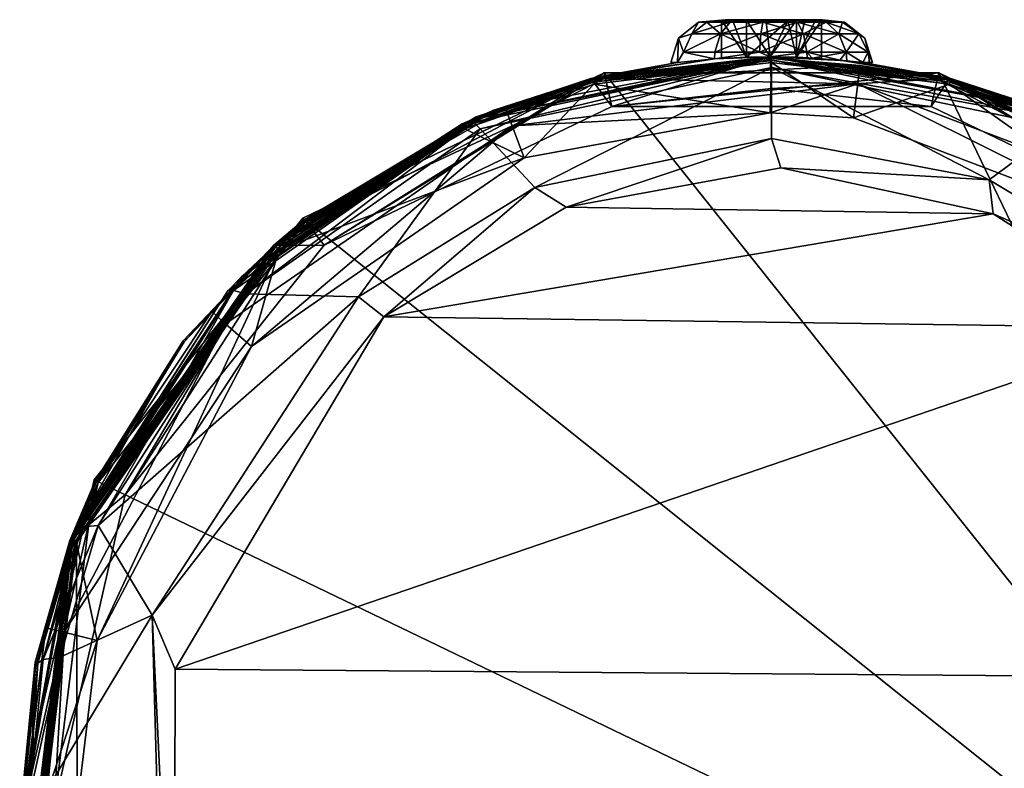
# Model space of a CAD drawing. Header units: centimetres. Extents: x -4.1 to 1.2, y -21.4 to 5.6.
# Tile 44 of 45: x -4.1 to -0.6, y 3 to 5.6. Entities that reach past the tile are written whole.
import ezdxf

# ---------------------------------------------------------------- set-up
doc = ezdxf.new("R2010")
doc.units = ezdxf.units.CM
doc.layers.get('0').update_dxf_attribs({"true_color": 0x5890e1})

msp = doc.modelspace()

# ---------------------------------------------------------------- meshes
at = {"color": 93, "true_color": 0x57e157}
mesh = msp.add_polyface(dxfattribs=at)
corners = [(-1.6822, 5.6136, 43.2922), (-1.7116, 5.6136, 43.1726), (-1.7353, 5.5722, 43.3201), (-1.81, 5.4711, 43.1726), (-1.7866, 5.4711, 43.2992), (-1.783, 5.5576, 43.1726), (-1.7653, 5.5075, 43.3358), (-1.6346, 5.5722, 43.4337), (-1.6561, 5.4841, 43.4648), (-2.3263, 5.135, 51.4429), (-1.4597, 5.2938, 51.4429), (-2.3693, 5.2484, 51.0525), (-2.0451, 5.4146, 50.5123), (-1.1504, 5.3964, 51.0525), (-2.0463, 5.4202, 50.183), (-1.4597, 5.4863, 50.183), (-2.0906, 5.4097, 50.183), (-2.0474, 5.4251, 50.183), (-2.0918, 5.4146, 42.563), (-1.4597, 5.4914, 50.183), (-1.7866, 5.4711, 43.046), (-1.6561, 5.4841, 42.8804), (-1.4597, 5.4914, 42.563), (-2.0865, 5.4146, 51.4632), (-1.4544, 5.4878, 51.4516), (-2.0864, 5.4141, 51.4583), (-1.4544, 5.4783, 51.4442), (-2.0853, 5.4097, 51.4497), (-2.0834, 5.4019, 51.4442), (-1.4544, 5.4711, 51.4429), (-2.0817, 5.3949, 51.4429), (-1.4546, 5.2034, 53.5643), (-2.2889, 5.0311, 53.6487), (-2.1788, 4.9615, 53.7156), (-1.4612, 5.4817, 53.2281), (-2.4825, 5.2375, 53.3817), (-1.4546, 5.4542, 53.2746), (-2.516, 5.2687, 53.2782), (-1.4544, 5.4914, 53.1749), (-1.4544, 5.4914, 52.722), (-2.4336, 5.3031, 52.8179), (-2.0172, 5.3162, 42.563), (-1.4544, 5.3796, 42.563), (-2.0172, 5.3162, 42.5122), (-1.7653, 5.5075, 43.0095), (-1.7353, 5.5722, 43.0252), (-1.6346, 5.5722, 42.9115)]
mesh.append_faces([[corners[k] for k in face] for face in [(0, 1, 2), (3, 4, 5), (5, 4, 6), (2, 5, 6), (2, 1, 5), (4, 8, 6), (9, 10, 11), (12, 11, 13), (14, 12, 15), (14, 16, 12), (17, 4, 18), (17, 8, 4), (17, 19, 8), (4, 20, 18), (18, 20, 21), (22, 18, 21), (23, 24, 25), (25, 26, 27), (27, 26, 28), (31, 32, 33), (34, 35, 36), (37, 34, 38), (39, 40, 38), (39, 23, 40), (31, 36, 32), (41, 42, 43), (3, 5, 20), (20, 5, 44), (44, 5, 45), (1, 45, 5), (21, 20, 44), (20, 4, 3)]], dxfattribs={"color": 93})
mesh.append_faces([[corners[k] for k in face] for face in [(14, 19, 17), (30, 10, 9)]], dxfattribs={"vtx0": -1, "vtx2": -1, "color": 93})
mesh.append_faces([[corners[k] for k in face] for face in [(16, 14, 17), (18, 22, 41)]], dxfattribs={"vtx1": -1, "vtx2": -1, "color": 93})
mesh.append_faces([[corners[k] for k in face] for face in [(7, 2, 6), (29, 30, 28), (44, 45, 46)]], dxfattribs={"vtx2": -1, "color": 93})
mesh = msp.add_polyface(dxfattribs=at)
corners = [(-1.6304, 5.4859, 43.1726), (-1.5424, 5.4901, 43.325), (-1.5424, 5.4901, 43.0202), (-1.4597, 5.4914, 43.325), (-1.4597, 5.4914, 43.0202), (-1.7653, 5.5075, 43.3358), (-1.6538, 5.5075, 43.4617), (-1.6346, 5.5722, 43.4337), (-1.6561, 5.4841, 43.4648), (-1.4966, 5.5075, 43.5212), (-1.4597, 5.4914, 43.5268), (-1.4926, 5.5722, 43.4876), (-2.3693, 5.2484, 51.0525), (-1.4597, 5.2938, 51.4429), (-1.1504, 5.3964, 51.0525), (-2.0451, 5.4146, 50.5123), (-1.1426, 5.4614, 50.5123), (-1.4597, 5.4863, 50.183), (-1.4597, 5.4914, 50.183), (-1.4597, 5.4914, 42.563), (-1.6561, 5.4841, 42.8804), (-1.4597, 5.4914, 42.8185), (-1.4544, 5.4914, 51.4632), (-1.4544, 5.4878, 51.4516), (-2.0865, 5.4146, 51.4632), (-1.4544, 5.4783, 51.4442), (-2.0864, 5.4141, 51.4583), (-2.0834, 5.4019, 51.4442), (-1.4544, 5.4711, 51.4429), (-1.4546, 5.2034, 53.5643), (-2.1788, 4.9615, 53.7156), (-1.422, 5.1002, 53.6479), (-1.4544, 5.4914, 52.722), (-1.4544, 5.3796, 42.563), (-0.8914, 5.3162, 42.5122), (-2.0172, 5.3162, 42.5122), (-0.8643, 5.4351, 42.5122), (-2.0445, 5.4351, 42.5122), (-2.0445, 5.4351, 37.9402), (-1.7653, 5.5075, 43.0095), (-1.6538, 5.5075, 42.8836), (-1.6346, 5.5722, 42.9115), (-1.4966, 5.5075, 42.824), (-1.4926, 5.5722, 42.8577), (-1.3418, 5.5722, 42.876), (-2.0463, 5.4202, 50.183), (-2.0172, 5.3162, 42.563), (-2.0817, 5.3949, 51.4429), (-1.5424, 5.621, 43.325), (-1.6304, 5.621, 43.1726), (-1.5894, 5.6148, 43.2436), (-1.5424, 5.621, 43.0202), (-1.5894, 5.6148, 43.1017), (-1.3966, 5.6181, 43.0202)]
mesh.append_faces([[corners[k] for k in face] for face in [(0, 1, 2), (5, 8, 6), (6, 8, 9), (9, 8, 10), (12, 13, 14), (15, 14, 16), (15, 16, 17), (8, 18, 10), (19, 20, 21), (22, 23, 24), (23, 25, 26), (29, 30, 31), (22, 24, 32), (33, 34, 35), (20, 39, 40), (21, 20, 42), (42, 20, 40)]], dxfattribs={"color": 93})
mesh.append_faces([[corners[k] for k in face] for face in [(2, 49, 0)]], dxfattribs={"vtx0": -1, "color": 93})
mesh.append_faces([[corners[k] for k in face] for face in [(35, 36, 37), (19, 33, 46), (1, 49, 50), (2, 52, 49), (53, 2, 4)]], dxfattribs={"vtx0": -1, "vtx2": -1, "color": 93})
mesh.append_faces([[corners[k] for k in face] for face in [(45, 17, 18)]], dxfattribs={"vtx1": -1, "vtx2": -1, "color": 93})
mesh.append_faces([[corners[k] for k in face] for face in [(1, 3, 4), (4, 2, 1), (5, 6, 7), (7, 6, 9), (9, 11, 7), (27, 25, 28), (38, 37, 36), (41, 40, 39), (42, 43, 44), (43, 42, 40), (40, 41, 43), (47, 28, 13), (3, 1, 48), (1, 0, 49), (2, 51, 52)]], dxfattribs={"vtx2": -1, "color": 93})
mesh = msp.add_polyface(dxfattribs=at)
corners = [(-1.1883, 5.4774, 43.4083), (-1.1915, 5.5075, 43.4055), (-1.311, 5.4872, 43.4971), (-1.3298, 5.5075, 43.501), (-1.4597, 5.4914, 43.5268), (-1.4966, 5.5075, 43.5212), (-1.4926, 5.5722, 43.4876), (-1.3418, 5.5722, 43.4693), (-1.2168, 5.5722, 43.383), (-0.6864, 5.0581, 53.6355), (-1.4546, 5.4542, 53.2746), (-1.4546, 5.2034, 53.5643), (-1.4544, 5.4914, 52.722), (-0.8222, 5.4146, 51.4632), (-1.4544, 5.4914, 51.4632), (-0.8234, 5.4097, 51.4497), (-1.4544, 5.4878, 51.4516), (-1.4544, 5.4783, 51.4442), (-0.8253, 5.4019, 51.4442), (-0.827, 5.3949, 51.4429), (-1.4544, 5.4711, 51.4429), (-1.4597, 5.2938, 51.4429), (-1.165, 5.276, 51.4429), (-1.1504, 5.3964, 51.0525), (-1.4597, 5.4914, 42.563), (-1.3286, 5.4881, 42.841), (-1.2129, 5.4798, 42.9119), (-1.4597, 5.4914, 42.8185), (-1.4597, 5.4914, 50.183), (-2.0172, 5.3162, 42.5122), (-0.8914, 5.3162, 42.5122), (-0.8643, 5.4351, 42.5122), (-0.8643, 5.4351, 37.9402), (-2.0445, 5.4351, 37.9402), (-1.3298, 5.5075, 42.8443), (-1.4966, 5.5075, 42.824), (-1.3418, 5.5722, 42.876), (-1.2168, 5.5722, 42.9622), (-1.1915, 5.5075, 42.9398), (-1.2784, 5.4852, 43.1726), (-1.3664, 5.4898, 43.0202), (-1.3664, 5.4898, 43.325), (-1.4597, 5.4914, 43.0202), (-1.4597, 5.4914, 43.325), (-1.4597, 5.4863, 50.183), (-0.8718, 5.4251, 50.183), (-0.8274, 5.4146, 42.563), (-1.4544, 5.3796, 42.563), (-1.2784, 5.621, 43.1726), (-1.3664, 5.621, 43.325), (-1.3379, 5.6159, 43.2758), (-1.3966, 5.6181, 43.0202)]
mesh.append_faces([[corners[k] for k in face] for face in [(0, 1, 2), (2, 3, 4), (2, 1, 3), (3, 5, 4), (9, 10, 11), (12, 13, 14), (14, 15, 16), (17, 16, 18), (21, 22, 23), (24, 25, 26), (24, 27, 25), (28, 0, 2), (4, 28, 2), (34, 26, 25), (27, 34, 25), (27, 35, 34), (34, 38, 26), (39, 40, 41)]], dxfattribs={"color": 93})
mesh.append_faces([[corners[k] for k in face] for face in [(41, 48, 39), (43, 49, 41)]], dxfattribs={"vtx0": -1, "color": 93})
mesh.append_faces([[corners[k] for k in face] for face in [(44, 45, 28), (41, 50, 48), (51, 42, 40)]], dxfattribs={"vtx0": -1, "vtx2": -1, "color": 93})
mesh.append_faces([[corners[k] for k in face] for face in [(29, 30, 31), (24, 46, 47)]], dxfattribs={"vtx1": -1, "vtx2": -1, "color": 93})
mesh.append_faces([[corners[k] for k in face] for face in [(6, 5, 3), (3, 7, 6), (7, 3, 1), (1, 8, 7), (19, 20, 17), (31, 32, 33), (36, 34, 35), (37, 38, 34), (34, 36, 37), (40, 42, 43), (43, 41, 40), (22, 21, 20), (40, 39, 48), (41, 49, 50)]], dxfattribs={"vtx2": -1, "color": 93})
mesh = msp.add_polyface(dxfattribs=at)
corners = [(-1.6304, 5.621, 43.1726), (-1.6181, 5.6223, 43.2585), (-1.5894, 5.6148, 43.2436), (-1.7116, 5.6136, 43.1726), (-1.6822, 5.6136, 43.2922), (-1.4766, 5.6223, 43.3561), (-1.4729, 5.6152, 43.325), (-1.5424, 5.621, 43.325), (-1.5593, 5.6223, 43.3247), (-1.6005, 5.6136, 43.3844), (-1.3888, 5.6223, 43.3455), (-1.4854, 5.6136, 43.428), (-1.4926, 5.5722, 43.4876), (-1.3418, 5.5722, 43.4693), (-1.3631, 5.6136, 43.4131), (-1.6346, 5.5722, 43.4337), (-1.7353, 5.5722, 43.3201), (-1.4766, 5.6223, 42.9891), (-1.5593, 5.6223, 43.0205), (-1.5424, 5.621, 43.0202), (-1.6181, 5.6223, 43.0868), (-1.5894, 5.6148, 43.1017), (-1.6822, 5.6136, 43.0531), (-1.6005, 5.6136, 42.9609), (-1.7353, 5.5722, 43.0252), (-1.6346, 5.5722, 42.9115), (-1.4854, 5.6136, 42.9173), (-1.3966, 5.6181, 43.0202), (-1.4926, 5.5722, 42.8577), (-1.3631, 5.6136, 42.9321), (-1.4597, 5.4914, 43.325), (-1.5424, 5.4901, 43.325), (-1.5424, 5.4901, 43.0202)]
mesh.append_faces([[corners[k] for k in face] for face in [(0, 1, 2), (0, 3, 1), (1, 3, 4), (5, 6, 7), (8, 7, 2), (1, 8, 2), (6, 5, 10), (8, 5, 7), (17, 18, 19), (0, 20, 3), (0, 21, 20), (20, 21, 18), (3, 22, 24), (3, 20, 22), (21, 19, 18), (19, 27, 17)]], dxfattribs={"color": 93})
mesh.append_faces([[corners[k] for k in face] for face in [(31, 2, 7)]], dxfattribs={"vtx0": -1, "color": 93})
mesh.append_faces([[corners[k] for k in face] for face in [(30, 7, 6)]], dxfattribs={"vtx0": -1, "vtx2": -1, "color": 93})
mesh.append_faces([[corners[k] for k in face] for face in [(4, 9, 8), (8, 1, 4), (11, 12, 13), (5, 11, 14), (15, 12, 11), (11, 9, 15), (9, 11, 5), (5, 8, 9), (16, 15, 9), (9, 4, 16), (22, 20, 18), (18, 23, 22), (22, 23, 25), (25, 24, 22), (17, 26, 23), (23, 18, 17), (26, 28, 25), (25, 23, 26), (29, 26, 17), (28, 26, 29), (27, 19, 32)]], dxfattribs={"vtx2": -1, "color": 93})
mesh = msp.add_polyface(dxfattribs=at)
corners = [(-1.1971, 5.6136, 43.1726), (-1.2749, 5.6223, 43.2168), (-1.2045, 5.6136, 43.2342), (-1.2784, 5.621, 43.1726), (-1.3379, 5.6159, 43.2758), (-1.316, 5.6223, 43.2952), (-1.3664, 5.621, 43.325), (-1.3888, 5.6223, 43.3455), (-1.4729, 5.6152, 43.325), (-1.2618, 5.6136, 43.3432), (-1.2168, 5.5722, 43.383), (-1.1463, 5.5722, 43.2485), (-1.3418, 5.5722, 43.4693), (-1.3631, 5.6136, 43.4131), (-1.4854, 5.6136, 43.428), (-1.4766, 5.6223, 43.3561), (-1.2749, 5.6223, 43.1284), (-1.3003, 5.6169, 43.1346), (-1.2045, 5.6136, 43.1111), (-1.4766, 5.6223, 42.9891), (-1.3966, 5.6181, 43.0202), (-1.3888, 5.6223, 42.9998), (-1.3664, 5.621, 43.0202), (-1.316, 5.6223, 43.0501), (-1.3631, 5.6136, 42.9321), (-1.2618, 5.6136, 43.002), (-1.2168, 5.5722, 42.9622), (-1.3418, 5.5722, 42.876), (-1.4926, 5.5722, 42.8577), (-1.1463, 5.5722, 43.0967), (-1.3664, 5.4898, 43.0202), (-1.4597, 5.4914, 43.325)]
mesh.append_faces([[corners[k] for k in face] for face in [(0, 1, 2), (0, 3, 1), (1, 3, 4), (5, 4, 6), (7, 6, 8), (4, 5, 1), (7, 5, 6), (3, 16, 17), (3, 0, 16), (16, 0, 18), (19, 20, 21), (22, 17, 23), (21, 22, 23), (21, 20, 22), (16, 23, 17)]], dxfattribs={"color": 93})
mesh.append_faces([[corners[k] for k in face] for face in [(30, 17, 22), (20, 30, 22)]], dxfattribs={"vtx0": -1, "color": 93})
mesh.append_faces([[corners[k] for k in face] for face in [(30, 3, 17), (31, 8, 6)]], dxfattribs={"vtx0": -1, "vtx2": -1, "color": 93})
mesh.append_faces([[corners[k] for k in face] for face in [(9, 10, 11), (11, 2, 9), (2, 1, 5), (5, 9, 2), (12, 13, 14), (13, 7, 15), (9, 5, 7), (7, 13, 9), (13, 12, 10), (10, 9, 13), (19, 21, 24), (23, 25, 24), (24, 21, 23), (18, 25, 23), (23, 16, 18), (25, 26, 27), (27, 24, 25), (24, 27, 28), (18, 29, 26), (26, 25, 18)]], dxfattribs={"vtx2": -1, "color": 93})
mesh = msp.add_polyface(dxfattribs=at)
corners = [(-1.1971, 5.6136, 43.1726), (-1.1463, 5.5722, 43.2485), (-1.1257, 5.5576, 43.1726), (-1.2045, 5.6136, 43.2342), (-1.1134, 5.5075, 43.2567), (-1.0988, 5.4711, 43.1726), (-1.1883, 5.4774, 43.4083), (-1.1326, 5.4711, 43.3241), (-1.1915, 5.5075, 43.4055), (-1.109, 5.4711, 43.2578), (-1.2168, 5.5722, 43.383), (-1.4544, 5.4914, 53.1749), (-0.4751, 5.3031, 53.2621), (-1.4544, 5.4914, 52.722), (-0.8234, 5.4097, 51.4497), (-0.8253, 5.4019, 51.4442), (-1.4544, 5.4878, 51.4516), (-1.4544, 5.4783, 51.4442), (-0.827, 5.3949, 51.4429), (-0.8742, 5.4146, 50.5123), (-1.1426, 5.4614, 50.5123), (-1.1504, 5.3964, 51.0525), (-1.4597, 5.4863, 50.183), (-0.8729, 5.4202, 50.183), (-1.2129, 5.4798, 42.9119), (-1.1326, 5.4711, 43.0211), (-0.8274, 5.4146, 42.563), (-1.4597, 5.4914, 42.563), (-0.8718, 5.4251, 50.183), (-1.4597, 5.4914, 50.183), (-0.6864, 5.0581, 53.6355), (-1.4546, 5.2034, 53.5643), (-1.422, 5.1002, 53.6479), (-1.4612, 5.4817, 53.2281), (-0.4136, 5.2659, 53.3323), (-1.4546, 5.4542, 53.2746), (-1.4544, 5.3796, 42.563), (-0.8914, 5.3162, 42.563), (-0.8914, 5.3162, 42.5122), (-1.2045, 5.6136, 43.1111), (-1.1463, 5.5722, 43.0967), (-1.1134, 5.5075, 43.0886), (-1.109, 5.4711, 43.0875), (-1.1915, 5.5075, 42.9398), (-1.2168, 5.5722, 42.9622), (-1.165, 5.276, 51.4429), (-1.4544, 5.4711, 51.4429)]
mesh.append_faces([[corners[k] for k in face] for face in [(0, 1, 2), (0, 3, 1), (2, 4, 5), (2, 1, 4), (6, 7, 8), (8, 7, 4), (4, 7, 9), (5, 4, 9), (11, 12, 13), (14, 15, 16), (19, 20, 21), (22, 20, 23), (24, 25, 26), (27, 24, 26), (28, 7, 6), (6, 29, 28), (30, 31, 32), (33, 12, 11), (34, 33, 35), (36, 37, 38), (39, 0, 40), (5, 41, 2), (5, 42, 41), (41, 42, 25), (43, 25, 24), (25, 43, 41), (0, 2, 40), (40, 2, 41)]], dxfattribs={"color": 93})
mesh.append_faces([[corners[k] for k in face] for face in [(5, 25, 42)]], dxfattribs={"vtx0": -1, "color": 93})
mesh.append_faces([[corners[k] for k in face] for face in [(26, 37, 36), (45, 46, 18), (5, 7, 25)]], dxfattribs={"vtx0": -1, "vtx2": -1, "color": 93})
mesh.append_faces([[corners[k] for k in face] for face in [(22, 23, 28)]], dxfattribs={"vtx1": -1, "vtx2": -1, "color": 93})
mesh.append_faces([[corners[k] for k in face] for face in [(10, 8, 4), (4, 1, 10), (17, 15, 18), (40, 41, 43), (43, 44, 40), (5, 9, 7)]], dxfattribs={"vtx2": -1, "color": 93})
mesh = msp.add_polyface(dxfattribs=at)
corners = [(-2.0451, 5.4146, 50.5123), (-2.3926, 5.3096, 50.5123), (-2.3693, 5.2484, 51.0525), (-3.0999, 4.9066, 50.5123), (-2.4942, 5.2749, 50.183), (-2.0906, 5.4097, 50.183), (-3.2113, 4.827, 42.563), (-2.4962, 5.2796, 50.183), (-2.0918, 5.4146, 42.563), (-2.0918, 5.4146, 50.183), (-2.0474, 5.4251, 50.183), (-2.545, 5.2558, 51.4632), (-2.0864, 5.4141, 51.4583), (-2.0853, 5.4097, 51.4497), (-2.5434, 5.2524, 51.4516), (-2.5396, 5.2438, 51.4442), (-2.5366, 5.2373, 51.4429), (-2.0834, 5.4019, 51.4442), (-2.0817, 5.3949, 51.4429), (-2.0865, 5.4146, 51.4632), (-3.2061, 4.827, 51.4632), (-3.2057, 4.8266, 51.4583), (-3.1973, 4.8173, 51.4442), (-2.516, 5.2687, 53.2782), (-2.5068, 5.2609, 53.3348), (-1.4612, 5.4817, 53.2281), (-3.3715, 4.6672, 53.5591), (-2.4825, 5.2375, 53.3817), (-1.4544, 5.4914, 53.1749), (-2.4336, 5.3031, 52.8179), (-3.3223, 4.7177, 53.1162), (-3.2061, 4.827, 51.8419), (-2.2889, 5.0311, 53.6487), (-1.4546, 5.4542, 53.2746), (-2.0172, 5.3162, 42.563), (-2.0172, 5.3162, 42.5122), (-3.0317, 4.8277, 42.5122), (-2.0445, 5.4351, 42.5122), (-3.1077, 4.923, 42.5122), (-2.0445, 5.4351, 37.9402), (-3.1077, 4.923, 37.9402), (-3.1034, 4.9111, 50.183), (-3.0317, 4.8277, 42.563), (-2.3263, 5.135, 51.4429), (-3.1926, 4.8119, 51.4429)]
mesh.append_faces([[corners[k] for k in face] for face in [(0, 1, 2), (2, 1, 3), (3, 1, 4), (4, 1, 5), (5, 1, 0), (6, 7, 8), (8, 7, 9), (10, 8, 9), (11, 12, 13), (14, 13, 15), (14, 11, 13), (11, 19, 12), (13, 17, 15), (11, 14, 20), (14, 15, 21), (23, 24, 25), (23, 26, 24), (25, 24, 27), (28, 29, 23), (23, 29, 30), (29, 19, 11), (31, 29, 11), (32, 33, 27)]], dxfattribs={"color": 93})
mesh.append_faces([[corners[k] for k in face] for face in [(18, 43, 16)]], dxfattribs={"vtx0": -1, "vtx1": -1, "color": 93})
mesh.append_faces([[corners[k] for k in face] for face in [(36, 37, 38), (5, 10, 9), (4, 9, 7), (8, 34, 42), (43, 44, 16)]], dxfattribs={"vtx0": -1, "vtx2": -1, "color": 93})
mesh.append_faces([[corners[k] for k in face] for face in [(36, 35, 37), (4, 5, 9), (41, 4, 7)]], dxfattribs={"vtx1": -1, "vtx2": -1, "color": 93})
mesh.append_faces([[corners[k] for k in face] for face in [(16, 15, 17), (17, 18, 16), (22, 15, 16), (34, 35, 36), (37, 39, 40), (40, 38, 37)]], dxfattribs={"vtx2": -1, "color": 93})
mesh = msp.add_polyface(dxfattribs=at)
corners = [(-0.4379, 5.2426, 53.3792), (-1.4546, 5.4542, 53.2746), (-0.6864, 5.0581, 53.6355), (-0.3637, 5.2558, 51.4632), (-0.4577, 5.2961, 51.4632), (-0.4577, 5.2961, 52.8215), (-0.8222, 5.4146, 51.4632), (-1.4544, 5.4914, 52.722), (-0.4751, 5.3031, 53.2621), (-0.367, 5.2487, 51.4472), (-0.3721, 5.2373, 51.4429), (-0.8253, 5.4019, 51.4442), (-1.4544, 5.4914, 51.4632), (-0.8223, 5.4141, 51.4583), (-0.8234, 5.4097, 51.4497), (-0.364, 5.2552, 51.4583), (-0.827, 5.3949, 51.4429), (-0.8742, 5.4146, 50.5123), (-0.0024, 4.9609, 51.0525), (0.0348, 5.0149, 50.5123), (-1.1504, 5.3964, 51.0525), (-1.165, 5.276, 51.4429), (-0.0713, 4.8612, 51.4429), (-0.8729, 5.4202, 50.183), (-1.1426, 5.4614, 50.5123), (-0.8286, 5.4097, 50.183), (0.1842, 4.9111, 50.183), (-0.8274, 5.4146, 50.183), (-0.8274, 5.4146, 42.563), (-0.8718, 5.4251, 50.183), (0.1874, 4.9151, 50.183), (-1.1326, 5.4711, 43.0211), (-1.1326, 5.4711, 43.3241), (0.2887, 4.8173, 51.4442), (0.2973, 4.827, 51.4632), (-0.4136, 5.2659, 53.3323), (-1.4612, 5.4817, 53.2281), (-0.8914, 5.3162, 42.5122), (-0.8914, 5.3162, 42.563), (0.123, 4.8277, 42.563), (0.123, 4.8277, 42.5122), (-0.8643, 5.4351, 42.5122), (-0.8643, 5.4351, 37.9402), (0.199, 4.923, 42.5122)]
mesh.append_faces([[corners[k] for k in face] for face in [(0, 1, 2), (3, 4, 5), (5, 4, 6), (7, 5, 6), (8, 5, 7), (9, 10, 11), (12, 13, 14), (12, 6, 13), (13, 6, 4), (15, 4, 3), (15, 13, 4), (15, 14, 13), (15, 9, 14), (14, 9, 11), (10, 16, 11), (17, 18, 19), (17, 20, 18), (23, 24, 17), (25, 17, 19), (26, 25, 19), (25, 23, 17), (27, 28, 29), (27, 30, 28), (31, 32, 28), (28, 32, 29), (9, 15, 33), (35, 1, 0), (8, 36, 35)]], dxfattribs={"color": 93})
mesh.append_faces([[corners[k] for k in face] for face in [(25, 27, 29), (28, 39, 38), (22, 16, 10)]], dxfattribs={"vtx0": -1, "vtx2": -1, "color": 93})
mesh.append_faces([[corners[k] for k in face] for face in [(37, 40, 41), (25, 26, 27), (23, 25, 29), (22, 21, 16)]], dxfattribs={"vtx1": -1, "vtx2": -1, "color": 93})
mesh.append_faces([[corners[k] for k in face] for face in [(20, 21, 22), (15, 3, 34), (37, 38, 39), (42, 41, 43)]], dxfattribs={"vtx2": -1, "color": 93})
mesh = msp.add_polyface(dxfattribs=at)
corners = [(0.7676, 3.3767, 54.4533), (0.9195, 3.843, 54.0728), (0.0023, 4.6459, 53.8366), (0.3936, 4.6624, 53.6664), (0.44, 4.691, 53.1298), (1.0194, 3.7766, 52.7187), (0.44, 4.691, 51.9595), (0.4135, 4.7177, 53.5355), (0.9991, 3.8291, 53.9521), (0.8118, 4.042, 51.0525), (0.8698, 4.0723, 50.5123), (0.0348, 5.0149, 50.5123), (0.7044, 3.9856, 51.4429), (-0.0024, 4.9609, 51.0525), (-0.0713, 4.8612, 51.4429), (0.9157, 3.9937, 50.183), (0.2887, 4.8233, 50.183), (0.292, 4.827, 50.183), (0.9203, 3.9959, 50.183), (0.292, 4.827, 42.563), (1.0103, 3.7865, 42.563), (0.2887, 4.8173, 51.4442), (0.294, 4.8233, 51.4497), (1.0108, 3.7847, 51.4497), (0.297, 4.8266, 51.4583), (0.2973, 4.827, 51.4632), (1.0156, 3.7865, 51.4632), (1.0033, 3.7819, 51.4442), (0.9966, 3.7793, 51.4429), (0.2839, 4.8119, 51.4429), (1.015, 3.7863, 51.4583), (-0.0427, 4.5361, 53.923), (0.6552, 3.3004, 54.5257), (0.7826, 1.9064, 55.1694), (0.4373, 4.6736, 53.6189), (-3.5576, 3.333, 54.5099), (0.8249, 3.9475, 42.563), (0.8249, 3.9475, 42.5122), (0.123, 4.8277, 42.5122), (0.123, 4.8277, 42.563), (0.9348, 4.0003, 42.5122), (0.199, 4.923, 42.5122), (0.9348, 4.0003, 37.9402), (0.199, 4.923, 37.9402), (0.9348, 1.6993, 37.9402), (-3.1077, 4.923, 37.9402), (-2.0445, 5.4351, 37.9402), (-0.8643, 5.4351, 37.9402)]
mesh.append_faces([[corners[k] for k in face] for face in [(0, 1, 2), (2, 1, 3), (4, 5, 6), (7, 8, 4), (15, 16, 10), (17, 18, 19), (19, 18, 20), (0, 31, 32), (33, 0, 32), (0, 2, 31), (3, 1, 34), (34, 8, 7), (26, 25, 6), (35, 32, 31)]], dxfattribs={"color": 93})
mesh.append_faces([[corners[k] for k in face] for face in [(37, 40, 41), (15, 18, 17), (19, 36, 39), (12, 29, 28), (44, 45, 46), (44, 46, 47), (44, 47, 43), (44, 43, 42)]], dxfattribs={"vtx0": -1, "vtx2": -1, "color": 93})
mesh.append_faces([[corners[k] for k in face] for face in [(38, 37, 41), (16, 15, 17), (19, 20, 36), (12, 14, 29)]], dxfattribs={"vtx1": -1, "vtx2": -1, "color": 93})
mesh.append_faces([[corners[k] for k in face] for face in [(9, 10, 11), (12, 9, 13), (13, 14, 12), (21, 22, 23), (24, 25, 26), (27, 28, 29), (29, 21, 27), (22, 24, 30), (36, 37, 38), (38, 39, 36), (40, 42, 43), (43, 41, 40)]], dxfattribs={"vtx2": -1, "color": 93})
mesh = msp.add_polyface(dxfattribs=at)
corners = [(-0.4379, 5.2426, 53.3792), (0.0023, 4.6459, 53.8366), (0.3936, 4.6624, 53.6664), (-0.6864, 5.0581, 53.6355), (0.44, 4.691, 51.9595), (-0.3637, 5.2558, 51.4632), (-0.4577, 5.2961, 52.8215), (0.44, 4.691, 53.1298), (0.4135, 4.7177, 53.5355), (-0.4751, 5.3031, 53.2621), (-0.0713, 4.8612, 51.4429), (-0.0024, 4.9609, 51.0525), (-1.1504, 5.3964, 51.0525), (0.0348, 5.0149, 50.5123), (0.8118, 4.042, 51.0525), (0.1842, 4.9111, 50.183), (0.23, 4.8738, 50.183), (0.2887, 4.8233, 50.183), (0.8698, 4.0723, 50.5123), (-0.8274, 5.4146, 42.563), (0.1874, 4.9151, 50.183), (0.292, 4.827, 42.563), (0.2333, 4.8776, 50.183), (0.292, 4.827, 50.183), (-0.364, 5.2552, 51.4583), (0.294, 4.8233, 51.4497), (0.2887, 4.8173, 51.4442), (-0.367, 5.2487, 51.4472), (-0.3721, 5.2373, 51.4429), (0.2973, 4.827, 51.4632), (0.297, 4.8266, 51.4583), (0.2839, 4.8119, 51.4429), (-1.422, 5.1002, 53.6479), (-0.6727, 4.9383, 53.7269), (-0.0427, 4.5361, 53.923), (-0.4136, 5.2659, 53.3323), (0.4373, 4.6736, 53.6189), (-2.822, 4.5749, 53.9042), (-2.1788, 4.9615, 53.7156), (0.123, 4.8277, 42.563), (0.123, 4.8277, 42.5122), (-0.8914, 5.3162, 42.5122), (0.199, 4.923, 42.5122), (-0.8643, 5.4351, 42.5122), (0.199, 4.923, 37.9402), (-0.8643, 5.4351, 37.9402), (-0.8274, 5.4146, 50.183)]
mesh.append_faces([[corners[k] for k in face] for face in [(0, 1, 2), (0, 3, 1), (4, 5, 6), (7, 4, 6), (8, 7, 6), (9, 8, 6), (15, 13, 16), (16, 13, 17), (17, 13, 18), (19, 20, 21), (21, 20, 22), (23, 21, 22), (24, 25, 26), (27, 26, 28), (28, 26, 31), (30, 25, 24), (3, 32, 33), (1, 33, 34), (1, 3, 33), (2, 35, 0), (2, 36, 35), (35, 8, 9), (35, 36, 8), (4, 29, 5), (37, 34, 33), (38, 33, 32)]], dxfattribs={"color": 93})
mesh.append_faces([[corners[k] for k in face] for face in [(40, 42, 43), (17, 23, 22), (16, 22, 20), (15, 20, 46), (10, 28, 31)]], dxfattribs={"vtx0": -1, "vtx2": -1, "color": 93})
mesh.append_faces([[corners[k] for k in face] for face in [(16, 17, 22), (15, 16, 20), (19, 21, 39)]], dxfattribs={"vtx1": -1, "vtx2": -1, "color": 93})
mesh.append_faces([[corners[k] for k in face] for face in [(10, 11, 12), (13, 11, 14), (29, 30, 24), (39, 40, 41), (42, 44, 45)]], dxfattribs={"vtx2": -1, "color": 93})
mesh = msp.add_polyface(dxfattribs=at)
corners = [(-2.822, 4.5749, 53.9042), (-2.9112, 4.6457, 53.8367), (-3.639, 3.5234, 54.382), (-3.3798, 4.5509, 51.0525), (-3.0999, 4.9066, 50.5123), (-3.4288, 4.5944, 50.5123), (-2.3693, 5.2484, 51.0525), (-3.289, 4.4704, 51.4429), (-2.3263, 5.135, 51.4429), (-3.208, 4.8233, 50.183), (-3.1034, 4.9111, 50.183), (-2.4942, 5.2749, 50.183), (-3.2113, 4.827, 42.563), (-3.53, 4.4904, 50.183), (-3.2113, 4.827, 50.183), (-3.1066, 4.9151, 50.183), (-2.4962, 5.2796, 50.183), (-3.2061, 4.827, 51.4632), (-2.5434, 5.2524, 51.4516), (-3.2057, 4.8266, 51.4583), (-2.5396, 5.2438, 51.4442), (-3.2027, 4.8233, 51.4497), (-3.1973, 4.8173, 51.4442), (-2.5366, 5.2373, 51.4429), (-3.1926, 4.8119, 51.4429), (-2.2889, 5.0311, 53.6487), (-2.1788, 4.9615, 53.7156), (-2.5068, 5.2609, 53.3348), (-3.3081, 4.6564, 53.6693), (-2.4825, 5.2375, 53.3817), (-3.3715, 4.6672, 53.5591), (-3.3515, 4.668, 53.6217), (-3.2061, 4.827, 51.8419), (-2.545, 5.2558, 51.4632), (-2.516, 5.2687, 53.2782), (-3.3223, 4.7177, 53.1162), (-2.4336, 5.3031, 52.8179), (-3.8295, 3.8397, 54.0744), (-0.6727, 4.9383, 53.7269), (-0.0427, 4.5361, 53.923), (-3.5576, 3.333, 54.5099), (-3.0317, 4.8277, 42.5122), (-3.0317, 4.8277, 42.563), (-2.0172, 5.3162, 42.563), (-3.7337, 3.9475, 42.563), (-3.7337, 3.9475, 42.5122), (-3.1077, 4.923, 42.5122), (-3.1077, 4.923, 37.9402), (-3.8435, 4.0003, 37.9402), (-3.526, 4.4873, 50.183), (-2.0918, 5.4146, 42.563)]
mesh.append_faces([[corners[k] for k in face] for face in [(0, 1, 2), (3, 4, 5), (3, 6, 4), (9, 5, 4), (10, 4, 11), (10, 9, 4), (12, 13, 14), (15, 12, 14), (15, 16, 12), (17, 18, 19), (19, 20, 21), (21, 20, 22), (1, 0, 25), (25, 0, 26), (27, 28, 29), (27, 30, 31), (28, 27, 31), (17, 32, 33), (30, 34, 35), (32, 35, 36), (1, 29, 28), (37, 1, 28), (1, 25, 29), (26, 0, 38), (39, 0, 40)]], dxfattribs={"color": 93})
mesh.append_faces([[corners[k] for k in face] for face in [(10, 16, 15), (9, 15, 14), (12, 42, 44)]], dxfattribs={"vtx0": -1, "vtx2": -1, "color": 93})
mesh.append_faces([[corners[k] for k in face] for face in [(45, 41, 46), (9, 10, 15), (49, 9, 14), (12, 50, 42), (8, 7, 24)]], dxfattribs={"vtx1": -1, "vtx2": -1, "color": 93})
mesh.append_faces([[corners[k] for k in face] for face in [(7, 8, 6), (6, 3, 7), (23, 24, 22), (41, 42, 43), (44, 42, 41), (46, 47, 48)]], dxfattribs={"vtx2": -1, "color": 93})
mesh = msp.add_polyface(dxfattribs=at)
corners = [(-3.639, 3.5234, 54.382), (-3.5618, 1.9062, 55.2057), (-3.5576, 3.333, 54.5099), (-2.822, 4.5749, 53.9042), (-4.014, 3.4794, 50.5123), (-3.9504, 3.4637, 51.0525), (-3.8299, 3.9913, 50.5123), (-3.8326, 3.4347, 51.4429), (-3.289, 4.4704, 51.4429), (-3.9248, 3.7847, 50.183), (-4.0249, 2.8498, 51.0525), (-3.9037, 2.8498, 51.4429), (-3.9296, 3.7865, 42.563), (-4.0519, 3.3579, 50.183), (-3.9296, 3.7865, 50.183), (-3.8396, 3.9959, 50.183), (-3.9504, 2.2359, 51.0525), (-3.9243, 3.7865, 51.4632), (-3.9238, 3.7863, 51.4583), (-4.0761, 2.5315, 51.4583), (-3.912, 3.7819, 51.4442), (-3.9053, 3.7793, 51.4429), (-4.0566, 2.5338, 51.4429), (-3.9195, 3.7847, 51.4497), (-4.0637, 2.533, 51.4442), (-4.0716, 2.532, 51.4497), (-3.9042, 3.8259, 53.993), (-4.0421, 3.3543, 54.2176), (-4.0234, 3.3678, 54.2517), (-3.8859, 3.8348, 54.0253), (-3.8295, 3.8397, 54.0744), (-3.9637, 3.3761, 54.3045), (-3.9123, 3.8175, 53.9575), (-4.05, 3.3408, 54.1812), (-4.0956, 2.8026, 53.4673), (-3.9243, 3.7865, 52.7106), (-3.9077, 3.8291, 53.569), (-4.096, 2.846, 53.762), (-4.0077, 2.9115, 54.5354), (0.6552, 3.3004, 54.5257), (-3.7337, 3.9475, 42.563), (-3.7337, 3.9475, 42.5122), (-3.9842, 2.8498, 42.5122), (-3.9842, 2.8498, 42.563), (-3.8435, 4.0003, 42.5122), (-4.1061, 2.8498, 42.5122), (-3.8435, 4.0003, 37.9402), (-4.1061, 2.8498, 37.9402), (-4.082, 2.5314, 42.563), (0.9348, 1.6993, 37.9402), (-3.1077, 4.923, 37.9402)]
mesh.append_faces([[corners[k] for k in face] for face in [(0, 1, 2), (3, 0, 2), (4, 5, 6), (4, 6, 9), (12, 13, 14), (15, 12, 14), (26, 27, 28), (29, 28, 30), (31, 30, 28), (29, 26, 28), (32, 33, 26), (26, 33, 27), (34, 35, 17), (32, 36, 33), (35, 37, 36), (30, 31, 0), (0, 31, 38), (1, 39, 2)]], dxfattribs={"color": 93})
mesh.append_faces([[corners[k] for k in face] for face in [(13, 9, 14)]], dxfattribs={"vtx0": -1, "vtx1": -1, "color": 93})
mesh.append_faces([[corners[k] for k in face] for face in [(44, 42, 41), (9, 15, 14), (12, 40, 43), (11, 22, 21), (49, 47, 46), (49, 46, 50)]], dxfattribs={"vtx0": -1, "vtx2": -1, "color": 93})
mesh.append_faces([[corners[k] for k in face] for face in [(48, 12, 43), (7, 11, 21)]], dxfattribs={"vtx1": -1, "vtx2": -1, "color": 93})
mesh.append_faces([[corners[k] for k in face] for face in [(5, 7, 8), (7, 5, 10), (10, 11, 7), (11, 10, 16), (17, 18, 19), (20, 21, 22), (23, 20, 24), (18, 23, 25), (40, 41, 42), (42, 43, 40), (44, 45, 42), (44, 46, 47)]], dxfattribs={"vtx2": -1, "color": 93})
mesh = msp.add_polyface(dxfattribs=at)
corners = [(-3.8299, 3.9913, 50.5123), (-3.3798, 4.5509, 51.0525), (-3.4288, 4.5944, 50.5123), (-3.9504, 3.4637, 51.0525), (-3.289, 4.4704, 51.4429), (-3.9248, 3.7847, 50.183), (-3.8351, 3.9937, 50.183), (-3.526, 4.4873, 50.183), (-3.208, 4.8233, 50.183), (-3.8396, 3.9959, 50.183), (-3.53, 4.4904, 50.183), (-3.9296, 3.7865, 42.563), (-3.2113, 4.827, 42.563), (-3.2061, 4.827, 51.4632), (-3.2057, 4.8266, 51.4583), (-3.9238, 3.7863, 51.4583), (-3.9243, 3.7865, 51.4632), (-3.1973, 4.8173, 51.4442), (-3.1926, 4.8119, 51.4429), (-3.9053, 3.7793, 51.4429), (-3.912, 3.7819, 51.4442), (-3.2027, 4.8233, 51.4497), (-3.9195, 3.7847, 51.4497), (-3.3515, 4.668, 53.6217), (-3.8295, 3.8397, 54.0744), (-3.3081, 4.6564, 53.6693), (-3.3715, 4.6672, 53.5591), (-3.9123, 3.8175, 53.9575), (-3.9042, 3.8259, 53.993), (-3.8859, 3.8348, 54.0253), (-3.9243, 3.7865, 52.7106), (-3.2061, 4.827, 51.8419), (-3.3223, 4.7177, 53.1162), (-3.9077, 3.8291, 53.569), (-3.639, 3.5234, 54.382), (-2.9112, 4.6457, 53.8367), (-3.0317, 4.8277, 42.5122), (-3.7337, 3.9475, 42.5122), (-3.7337, 3.9475, 42.563), (-3.8435, 4.0003, 42.5122), (-3.1077, 4.923, 42.5122), (-3.8435, 4.0003, 37.9402), (-3.2113, 4.827, 50.183), (-3.8326, 3.4347, 51.4429)]
mesh.append_faces([[corners[k] for k in face] for face in [(0, 1, 2), (0, 3, 1), (5, 0, 6), (6, 0, 7), (7, 0, 2), (8, 7, 2), (9, 10, 11), (11, 10, 12), (23, 24, 25), (26, 27, 23), (23, 27, 28), (29, 23, 28), (29, 24, 23), (16, 30, 31), (13, 16, 31), (26, 32, 33), (27, 26, 33), (31, 30, 32), (32, 30, 33), (24, 34, 35)]], dxfattribs={"color": 93})
mesh.append_faces([[corners[k] for k in face] for face in [(39, 37, 40)]], dxfattribs={"vtx0": -1, "vtx1": -1, "color": 93})
mesh.append_faces([[corners[k] for k in face] for face in [(7, 42, 10), (6, 10, 9), (43, 19, 18)]], dxfattribs={"vtx0": -1, "vtx2": -1, "color": 93})
mesh.append_faces([[corners[k] for k in face] for face in [(6, 7, 10), (5, 6, 9), (11, 12, 38), (4, 43, 18)]], dxfattribs={"vtx1": -1, "vtx2": -1, "color": 93})
mesh.append_faces([[corners[k] for k in face] for face in [(4, 1, 3), (13, 14, 15), (15, 16, 13), (17, 18, 19), (19, 20, 17), (21, 17, 20), (20, 22, 21), (14, 21, 22), (22, 15, 14), (36, 37, 38), (41, 39, 40)]], dxfattribs={"vtx2": -1, "color": 93})
mesh = msp.add_polyface(dxfattribs=at)
corners = [(-4.0904, 2.8498, 50.5123), (-4.0249, 2.8498, 51.0525), (-3.9504, 3.4637, 51.0525), (-4.014, 3.4794, 50.5123), (-4.0932, 2.8498, 50.3476), (-3.9248, 3.7847, 50.183), (-4.0962, 2.8498, 50.183), (-4.082, 2.5314, 50.183), (-4.1013, 2.8498, 50.183), (-4.082, 2.5314, 42.563), (-4.0519, 3.3579, 50.183), (-3.9296, 3.7865, 42.563), (-4.0769, 2.532, 50.183), (-4.014, 2.2202, 50.5123), (-3.9504, 2.2359, 51.0525), (-4.0761, 2.5315, 51.4583), (-4.0767, 2.5314, 51.4632), (-3.9243, 3.7865, 51.4632), (-4.0566, 2.5338, 51.4429), (-4.0637, 2.533, 51.4442), (-3.912, 3.7819, 51.4442), (-4.0716, 2.532, 51.4497), (-3.9195, 3.7847, 51.4497), (-3.9238, 3.7863, 51.4583), (-4.096, 2.8498, 54.4116), (-4.0949, 2.7724, 54.4481), (-4.072, 2.8864, 54.4851), (-4.05, 3.3408, 54.1812), (-4.0421, 3.3543, 54.2176), (-4.0077, 2.9115, 54.5354), (-3.9637, 3.3761, 54.3045), (-4.0234, 3.3678, 54.2517), (-4.0956, 2.8026, 53.4673), (-4.0767, 2.5314, 52.9012), (-4.0756, 2.4591, 53.7226), (-4.096, 2.8498, 54.0679), (-4.096, 2.8498, 53.8839), (-4.0605, 1.9766, 54.2562), (-4.096, 2.846, 53.762), (-3.9077, 3.8291, 53.569), (-3.9243, 3.7865, 52.7106), (-4.0944, 2.7569, 54.4554), (-4.1061, 2.8498, 37.9402), (-4.1061, 2.8498, 42.5122), (-3.8435, 4.0003, 42.5122)]
mesh.append_faces([[corners[k] for k in face] for face in [(0, 3, 4), (4, 3, 5), (6, 4, 5), (7, 8, 9), (9, 8, 10), (11, 9, 10), (6, 12, 4), (13, 0, 4), (24, 25, 26), (27, 24, 28), (29, 30, 26), (26, 30, 31), (28, 26, 31), (28, 24, 26), (32, 33, 34), (35, 36, 37), (34, 38, 32), (32, 16, 33), (32, 17, 16), (39, 35, 27), (27, 35, 24), (32, 38, 40), (38, 36, 39), (39, 36, 35), (35, 41, 25), (24, 35, 25)]], dxfattribs={"color": 93})
mesh.append_faces([[corners[k] for k in face] for face in [(7, 12, 6), (10, 6, 5)]], dxfattribs={"vtx0": -1, "vtx2": -1, "color": 93})
mesh.append_faces([[corners[k] for k in face] for face in [(8, 7, 6), (10, 8, 6)]], dxfattribs={"vtx1": -1, "vtx2": -1, "color": 93})
mesh.append_faces([[corners[k] for k in face] for face in [(0, 1, 2), (2, 3, 0), (14, 1, 0), (15, 16, 17), (18, 19, 20), (19, 21, 22), (21, 15, 23), (42, 43, 44)]], dxfattribs={"vtx2": -1, "color": 93})
mesh = msp.add_polyface(dxfattribs=at)
corners = [(-3.8435, 1.6993, 42.5122), (-4.1061, 2.8498, 42.5122), (-4.1061, 2.8498, 37.9402), (-3.8435, 1.6993, 37.9402), (-3.7337, 1.7521, 42.563), (-3.9842, 2.8498, 42.563), (-3.9842, 2.8498, 42.5122), (-3.7337, 1.7521, 42.5122), (-3.9907, 2.0937, 47.2814), (-4, 2.1255, 50.183), (-4.082, 2.5314, 50.183), (-4.0115, 2.1671, 46.8328), (-4.082, 2.5314, 42.563), (-4.0069, 2.1502, 46.7121), (-3.6336, 1.3492, 42.563), (-3.943, 1.9298, 46.8477), (-3.8299, 1.7083, 50.5123), (-4.014, 2.2202, 50.5123), (-3.9951, 2.1269, 50.183), (-4.0769, 2.532, 50.183), (-4.0932, 2.8498, 50.3476), (-3.9504, 2.2359, 51.0525), (-3.8326, 2.2649, 51.4429), (-3.9037, 2.8498, 51.4429), (-4.0904, 2.8498, 50.5123), (-4.0767, 2.5314, 51.4632), (-4.0761, 2.5315, 51.4583), (-3.6279, 1.3496, 51.4583), (-4.0637, 2.533, 51.4442), (-4.0566, 2.5338, 51.4429), (-3.6117, 1.3607, 51.4429), (-4.0716, 2.532, 51.4497), (-3.6175, 1.3567, 51.4442), (-3.6241, 1.3521, 51.4497), (-4.072, 2.8864, 54.4851), (-3.8656, 0.3079, 55.804), (-4.0077, 2.9115, 54.5354), (-4.0756, 2.4591, 53.7226), (-4.0767, 2.5314, 52.9012), (-3.8901, 1.8208, 52.9382), (-4.0335, 1.941, 54.0873), (-4.0223, 2.2303, 52.603), (-4.0605, 1.9766, 54.2562), (-4.096, 2.8498, 53.8839), (-4.096, 2.846, 53.762), (-4.0538, 1.9745, 54.1559), (-3.6283, 1.3492, 51.4632), (-4.096, 2.8498, 54.0679), (-4.0178, 1.0765, 54.9726), (-4.0944, 2.7569, 54.4554), (-3.5479, 0.2905, 55.9604), (-3.639, 3.5234, 54.382)]
mesh.append_faces([[corners[k] for k in face] for face in [(8, 9, 10), (11, 10, 12), (13, 12, 14), (13, 11, 12), (11, 8, 10), (11, 13, 15), (16, 17, 18), (18, 17, 19), (19, 17, 20), (16, 21, 17), (34, 35, 36), (37, 38, 39), (40, 37, 39), (38, 41, 39), (42, 43, 44), (37, 42, 44), (37, 45, 42), (37, 40, 45), (46, 41, 25), (25, 41, 38), (47, 48, 49), (50, 51, 36)]], dxfattribs={"color": 93})
mesh.append_faces([[corners[k] for k in face] for face in [(9, 18, 19), (12, 5, 4), (22, 30, 29)]], dxfattribs={"vtx0": -1, "vtx2": -1, "color": 93})
mesh.append_faces([[corners[k] for k in face] for face in [(7, 6, 0), (10, 9, 19), (23, 22, 29)]], dxfattribs={"vtx1": -1, "vtx2": -1, "color": 93})
mesh.append_faces([[corners[k] for k in face] for face in [(0, 1, 2), (2, 3, 0), (4, 5, 6), (6, 7, 4), (21, 22, 23), (24, 17, 21), (25, 26, 27), (28, 29, 30), (31, 28, 32), (26, 31, 33), (6, 1, 0)]], dxfattribs={"vtx2": -1, "color": 93})
mesh = msp.add_polyface(dxfattribs=at)
corners = [(-3.639, 3.5234, 54.382), (-3.5479, 0.2905, 55.9604), (-3.5618, 1.9062, 55.2057), (-3.8396, 1.7036, 50.183), (-3.6336, 1.3492, 48.3593), (-3.6336, 1.3492, 50.183), (-3.9907, 2.0937, 47.2814), (-4, 2.1255, 50.183), (-3.6336, 1.3492, 44.4479), (-4.0069, 2.1502, 46.7121), (-3.6336, 1.3492, 42.563), (-3.8568, 1.6993, 47.4183), (-3.2696, 0.8839, 48.3583), (-3.943, 1.9298, 46.8477), (-4.0115, 2.1671, 46.8328), (-3.7174, 1.2207, 47.2737), (-3.8513, 1.6648, 47.343), (-3.7289, 1.3279, 47.4883), (-3.8351, 1.7059, 50.183), (-3.8299, 1.7083, 50.5123), (-3.9951, 2.1269, 50.183), (-3.6294, 1.3521, 50.183), (-3.3798, 1.1487, 51.0525), (-3.9504, 2.2359, 51.0525), (-3.289, 1.2292, 51.4429), (-3.8326, 2.2649, 51.4429), (-3.6279, 1.3496, 51.4583), (-3.6283, 1.3492, 51.4632), (-4.0767, 2.5314, 51.4632), (-3.6117, 1.3607, 51.4429), (-3.6175, 1.3567, 51.4442), (-4.0637, 2.533, 51.4442), (-3.6241, 1.3521, 51.4497), (-4.0716, 2.532, 51.4497), (-4.0761, 2.5315, 51.4583), (-4.0944, 2.7569, 54.4554), (-3.8563, -0.6767, 56.2205), (-4.0949, 2.7724, 54.4481), (-4.072, 2.8864, 54.4851), (-3.9843, 1.4246, 54.4301), (-4.0335, 1.941, 54.0873), (-3.4684, 1.0336, 53.786), (-3.6891, 1.4156, 53.3552), (-3.8901, 1.8208, 52.9382), (-4.0223, 2.2303, 52.603), (-3.5012, 1.18, 52.1152), (-4.096, 2.8498, 54.0679), (-4.0605, 1.9766, 54.2562), (-4.0178, 1.0765, 54.9726), (-4.0538, 1.9745, 54.1559), (-4.0239, 1.5255, 54.4354), (-4.0351, 1.525, 54.5174), (-4.082, 2.5314, 42.563), (-3.7337, 1.7521, 42.563)]
mesh.append_faces([[corners[k] for k in face] for face in [(0, 1, 2), (3, 4, 5), (3, 6, 4), (3, 7, 6), (8, 9, 10), (6, 11, 12), (9, 8, 13), (14, 13, 15), (11, 16, 17), (11, 6, 16), (16, 6, 14), (15, 16, 14), (18, 19, 20), (18, 21, 19), (19, 22, 23), (35, 36, 37), (37, 36, 38), (39, 40, 41), (42, 40, 43), (43, 44, 45), (46, 47, 48), (49, 40, 50), (47, 50, 51), (48, 47, 51), (40, 39, 50), (47, 49, 50), (45, 44, 27)]], dxfattribs={"color": 93})
mesh.append_faces([[corners[k] for k in face] for face in [(7, 3, 20), (21, 18, 5), (10, 52, 53), (25, 24, 29)]], dxfattribs={"vtx1": -1, "vtx2": -1, "color": 93})
mesh.append_faces([[corners[k] for k in face] for face in [(22, 24, 25), (25, 23, 22), (26, 27, 28), (29, 30, 31), (30, 32, 33), (32, 26, 34), (3, 18, 20), (18, 3, 5)]], dxfattribs={"vtx2": -1, "color": 93})
mesh = msp.add_polyface(dxfattribs=at)
corners = [(-0.8643, 0.2645, 42.5122), (-0.8643, 0.2645, 37.9402), (0.199, 0.7765, 37.9402), (0.199, 0.7765, 42.5122), (0.123, 0.8718, 42.5122), (0.123, 0.8718, 42.563), (-0.8914, 0.3833, 42.563), (-0.8914, 0.3833, 42.5122), (-0.232, 0.5107, 42.563), (0.2327, 0.8214, 43.5519), (-0.188, 0.5343, 43.1569), (-0.4543, 0.407, 42.9983), (-0.232, 0.5108, 49.2134), (-0.014, 0.6389, 50.183), (-0.232, 0.5108, 50.183), (-0.6289, 0.3422, 49.371), (0.2871, 0.8682, 48.8663), (-0.1318, 0.4991, 48.7398), (0.321, 0.6725, 48.0841), (-0.133, 0.4062, 48.5761), (-0.1394, 0.2684, 48.4665), (0.3488, 0.8824, 48.3597), (0.0488, 0.6263, 43.806), (0.2232, 0.5375, 44.5723), (-0.1226, 0.3116, 44.0711), (-0.3329, 0.4379, 43.3296), (-0.0168, 0.6431, 50.183), (0.1807, 0.793, 50.5123), (-0.2344, 0.5152, 50.183), (-0.8742, 0.285, 50.5123), (-0.0024, 0.7386, 51.0525), (-1.1504, 0.3032, 51.0525), (-1.165, 0.4236, 51.4429), (-2.3263, 0.5646, 51.4429), (-0.0713, 0.8384, 51.4429), (-0.2291, 0.5153, 51.4497), (-1.4544, 0.2285, 51.4429), (-0.2328, 0.5223, 51.4442), (-0.2362, 0.5287, 51.4429), (-0.006, 0.6022, 53.0877), (-0.2064, 0.5215, 51.9779), (0.306, 0.8762, 52.5923), (-1.0945, 0.229, 52.3429), (-1.1095, 0.2307, 51.939), (-0.2267, 0.5108, 51.4632), (0.6523, 1.8956, 55.2109), (0.6552, 3.3004, 54.5257), (-3.5618, 1.9062, 55.2057), (-0.8718, 0.2744, 50.183), (0.9348, 1.6993, 37.9402), (-2.0445, 0.2645, 37.9402), (-3.1077, 0.7765, 37.9402)]
mesh.append_faces([[corners[k] for k in face] for face in [(8, 9, 10), (11, 8, 10), (12, 13, 14), (15, 12, 14), (12, 16, 13), (17, 16, 12), (15, 17, 12), (18, 19, 20), (19, 21, 17), (9, 22, 10), (22, 23, 24), (11, 10, 25), (25, 10, 22), (26, 27, 28), (28, 27, 29), (29, 30, 31), (29, 27, 30), (35, 36, 37), (36, 38, 37), (39, 40, 41), (42, 40, 39), (40, 43, 44), (45, 46, 47)]], dxfattribs={"color": 93})
mesh.append_faces([[corners[k] for k in face] for face in [(4, 0, 3), (28, 48, 14), (26, 14, 13), (8, 6, 5), (49, 1, 50), (49, 50, 51)]], dxfattribs={"vtx0": -1, "vtx2": -1, "color": 93})
mesh.append_faces([[corners[k] for k in face] for face in [(4, 7, 0), (26, 28, 14), (32, 34, 38)]], dxfattribs={"vtx1": -1, "vtx2": -1, "color": 93})
mesh.append_faces([[corners[k] for k in face] for face in [(0, 1, 2), (2, 3, 0), (4, 5, 6), (6, 7, 4), (31, 32, 33), (30, 34, 32), (32, 31, 30)]], dxfattribs={"vtx2": -1, "color": 93})

doc.saveas('drawing.dxf')
